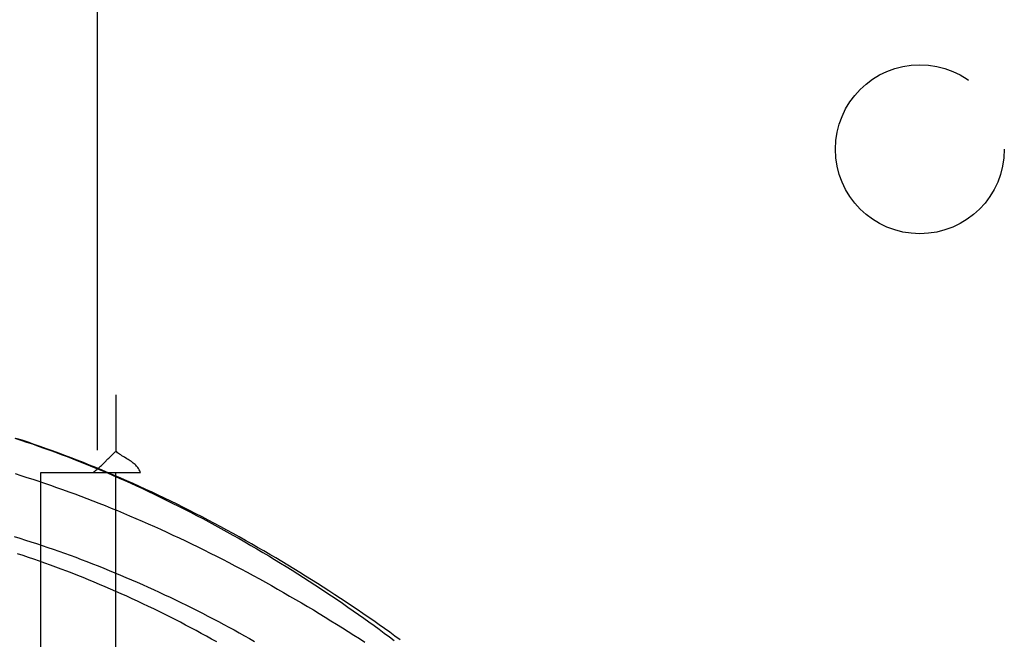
# Model space of a CAD drawing. Header units: inches. Extents: x 0 to 136, y 0 to 88.
# Tile 49 of 63: x 36.87 to 38.51, y 54.7 to 55.73. Entities that reach past the tile are written whole.
import ezdxf

# ---------------------------------------------------------------- set-up
doc = ezdxf.new("R2010")
doc.units = ezdxf.units.IN
doc.header["$LTSCALE"] = 7.48
doc.header["$MEASUREMENT"] = 0
doc.linetypes.add('HIDDEN', pattern=[0.2, 0.1, -0.1])
for name, color, linetype in [('DEFAULT_2', 8, 'HIDDEN'), ('DOOR_ASSEMBLY', 7, 'CONTINUOUS'), ('SUBPANEL', 7, 'CONTINUOUS')]:
    doc.layers.add(name, color=color, linetype=linetype)

msp = doc.modelspace()

# ---------------------------------------------------------------- linework, layer by layer
at = {"layer": 'DEFAULT_2', "color": 8, "linetype": 'HIDDEN'}
msp.add_line((37.0033, 57.2576), (37.0033, 29.7576), dxfattribs=at)
at = {"layer": 'DOOR_ASSEMBLY', "color": 8, "linetype": 'HIDDEN'}
for points in [[(36.8665, 55.0336), (36.8762, 55.0304), (36.8859, 55.0272), (36.8957, 55.0239), (36.9053, 55.0205), (36.915, 55.0171), (36.9246, 55.0136), (36.9343, 55.0101), (36.9438, 55.0065), (36.9534, 55.0029), (36.963, 54.9992), (36.9726, 54.9954), (36.9822, 54.9916), (36.9918, 54.9877), (37.0014, 54.9837), (37.011, 54.9797), (37.0206, 54.9757), (37.0303, 54.9715), (37.0399, 54.9673), (37.0496, 54.963), (37.0593, 54.9587), (37.069, 54.9542), (37.0788, 54.9497), (37.0886, 54.9451), (37.0985, 54.9404), (37.1084, 54.9357), (37.1184, 54.9308), (37.1284, 54.9258), (37.1385, 54.9208), (37.1486, 54.9157), (37.1587, 54.9105), (37.1689, 54.9052), (37.179, 54.8999), (37.1891, 54.8945), (37.1992, 54.889), (37.2093, 54.8835), (37.2194, 54.878), (37.2294, 54.8724), (37.2394, 54.8667), (37.2493, 54.861), (37.2593, 54.8553), (37.2692, 54.8495), (37.279, 54.8437), (37.2888, 54.8378), (37.2986, 54.8319), (37.3083, 54.826), (37.318, 54.82), (37.3276, 54.814), (37.3372, 54.808), (37.3467, 54.8019), (37.3562, 54.7959), (37.3655, 54.7898), (37.3749, 54.7837), (37.3841, 54.7775), (37.3933, 54.7714), (37.4025, 54.7652), (37.4115, 54.7591), (37.4205, 54.7529), (37.4294, 54.7467), (37.4382, 54.7406), (37.447, 54.7344), (37.4556, 54.7282), (37.4642, 54.7221), (37.4727, 54.7159), (37.4811, 54.7097), (37.4895, 54.7036), (37.4977, 54.6975)], [(37.5076, 54.6984), (37.4989, 54.7046), (37.4902, 54.7109), (37.4814, 54.7172), (37.4725, 54.7234), (37.4635, 54.7297), (37.4544, 54.736), (37.4453, 54.7422), (37.4361, 54.7485), (37.4268, 54.7548), (37.4175, 54.761), (37.4081, 54.7672), (37.3986, 54.7734), (37.389, 54.7797), (37.3794, 54.7858), (37.3698, 54.792), (37.3601, 54.7981), (37.3503, 54.8043), (37.3405, 54.8104), (37.3306, 54.8164), (37.3207, 54.8225), (37.3107, 54.8285), (37.3007, 54.8344), (37.2906, 54.8404), (37.2805, 54.8462), (37.2704, 54.8521), (37.2602, 54.8579), (37.25, 54.8637), (37.2398, 54.8694), (37.2295, 54.8751), (37.2193, 54.8807), (37.209, 54.8862), (37.1986, 54.8918), (37.1883, 54.8972), (37.1779, 54.9026), (37.1676, 54.908), (37.1572, 54.9133), (37.1468, 54.9185), (37.1364, 54.9237), (37.1259, 54.9288), (37.1155, 54.9338), (37.1051, 54.9388), (37.0947, 54.9437), (37.0843, 54.9485), (37.0739, 54.9533), (37.0634, 54.958), (37.053, 54.9626), (37.0426, 54.9672), (37.0323, 54.9717), (37.0219, 54.9761), (37.0115, 54.9804), (37.0012, 54.9847), (36.9909, 54.9889), (36.9805, 54.993), (36.9702, 54.997), (36.96, 55.001), (36.9497, 55.0049), (36.9395, 55.0087), (36.9292, 55.0125), (36.919, 55.0161), (36.9089, 55.0197), (36.8987, 55.0232), (36.8886, 55.0267), (36.8785, 55.03), (36.8684, 55.0333)], [(36.8669, 54.9746), (36.8767, 54.9715), (36.8865, 54.9684), (36.8964, 54.9652), (36.9062, 54.962), (36.9161, 54.9586), (36.9261, 54.9552), (36.936, 54.9518), (36.946, 54.9482), (36.9561, 54.9446), (36.9661, 54.9409), (36.9762, 54.9372), (36.9863, 54.9334), (36.9964, 54.9295), (37.0065, 54.9255), (37.0167, 54.9215), (37.0269, 54.9174), (37.0371, 54.9132), (37.0473, 54.909), (37.0575, 54.9047), (37.0678, 54.9003), (37.0781, 54.8958), (37.0883, 54.8913), (37.0986, 54.8867), (37.1089, 54.8821), (37.1192, 54.8774), (37.1295, 54.8726), (37.1399, 54.8677), (37.1502, 54.8628), (37.1605, 54.8579), (37.1708, 54.8528), (37.1811, 54.8478), (37.1914, 54.8426), (37.2017, 54.8374), (37.212, 54.8322), (37.2223, 54.8269), (37.2325, 54.8215), (37.2427, 54.8161), (37.2529, 54.8106), (37.2631, 54.8051), (37.2733, 54.7996), (37.2834, 54.794), (37.2935, 54.7884), (37.3036, 54.7827), (37.3136, 54.777), (37.3236, 54.7712), (37.3336, 54.7655), (37.3435, 54.7597), (37.3533, 54.7538), (37.3631, 54.748), (37.3729, 54.7421), (37.3826, 54.7362), (37.3922, 54.7302), (37.4018, 54.7243), (37.4114, 54.7183), (37.4208, 54.7123), (37.4302, 54.7063), (37.4396, 54.7003), (37.4488, 54.6943)], [(36.8655, 54.8701), (36.8748, 54.8672), (36.884, 54.8643), (36.8933, 54.8613), (36.9026, 54.8583), (36.9119, 54.8552), (36.9212, 54.8521), (36.9305, 54.8489), (36.9398, 54.8456), (36.9491, 54.8423), (36.9584, 54.8389), (36.9677, 54.8355), (36.9771, 54.832), (36.9864, 54.8284), (36.9957, 54.8248), (37.005, 54.8212), (37.0143, 54.8175), (37.0236, 54.8137), (37.0329, 54.8099), (37.0421, 54.806), (37.0514, 54.8021), (37.0606, 54.7981), (37.0698, 54.7941), (37.079, 54.7901), (37.0882, 54.7859), (37.0974, 54.7818), (37.1066, 54.7776), (37.1157, 54.7733), (37.1248, 54.769), (37.1338, 54.7647), (37.1429, 54.7603), (37.1519, 54.7559), (37.1608, 54.7515), (37.1698, 54.747), (37.1787, 54.7425), (37.1875, 54.7379), (37.1964, 54.7333), (37.2051, 54.7287), (37.2139, 54.724), (37.2226, 54.7194), (37.2312, 54.7147), (37.2398, 54.7099), (37.2483, 54.7052), (37.2568, 54.7004), (37.2652, 54.6956)], [(37.2024, 54.6949), (37.1939, 54.6997), (37.1853, 54.7044), (37.1767, 54.7091), (37.1681, 54.7137), (37.1594, 54.7184), (37.1506, 54.7229), (37.1419, 54.7275), (37.1331, 54.732), (37.1242, 54.7365), (37.1154, 54.7409), (37.1065, 54.7453), (37.0976, 54.7496), (37.0886, 54.7539), (37.0797, 54.7582), (37.0707, 54.7624), (37.0617, 54.7666), (37.0527, 54.7707), (37.0436, 54.7747), (37.0346, 54.7787), (37.0255, 54.7827), (37.0165, 54.7866), (37.0074, 54.7904), (36.9983, 54.7942), (36.9892, 54.798), (36.9801, 54.8017), (36.9711, 54.8053), (36.962, 54.8089), (36.9529, 54.8124), (36.9438, 54.8159), (36.9347, 54.8193), (36.9256, 54.8226), (36.9165, 54.8259), (36.9074, 54.8291), (36.8983, 54.8323), (36.8893, 54.8354), (36.8802, 54.8384), (36.8711, 54.8414)]]:
    msp.add_lwpolyline(points, dxfattribs=at)
at = {"layer": 'SUBPANEL', "color": 8, "linetype": 'HIDDEN'}
for p, q in [((37.0345, 56.6014), (37.0345, 55.0117)), ((36.9095, 32.0389), (36.9095, 54.9764)), ((36.9095, 54.9764), (36.996, 54.9764)), ((36.996, 54.9764), (37.0754, 54.9764)), ((37.0345, 32.0389), (37.0345, 54.9764))]:
    msp.add_line(p, q, dxfattribs=at)
for points in [[(37.0213, 54.999), (37.0229, 55.0006), (37.0246, 55.0022), (37.0262, 55.0038), (37.0278, 55.0053), (37.0293, 55.0068), (37.0308, 55.0082), (37.0322, 55.0095), (37.0334, 55.0107), (37.0345, 55.0117)], [(37.0528, 54.9994), (37.0487, 55.0018), (37.0467, 55.0031), (37.0446, 55.0044), (37.0426, 55.0057), (37.0407, 55.0069), (37.039, 55.0082), (37.0373, 55.0094), (37.0359, 55.0106), (37.0345, 55.0117)], [(36.996, 54.9764), (36.9977, 54.9776), (36.9995, 54.9789), (37.0012, 54.9802), (37.0028, 54.9815), (37.0045, 54.9829), (37.006, 54.9842), (37.0076, 54.9855), (37.0091, 54.9868), (37.0105, 54.9881), (37.0118, 54.9894), (37.0132, 54.9907), (37.0145, 54.9921), (37.0158, 54.9934), (37.0213, 54.999)], [(37.0754, 54.9764), (37.0748, 54.9779), (37.0742, 54.9793), (37.0736, 54.9807), (37.0728, 54.982), (37.072, 54.9834), (37.0711, 54.9846), (37.0701, 54.9859), (37.069, 54.9873), (37.0677, 54.9886), (37.0664, 54.9899), (37.065, 54.9911), (37.0635, 54.9923), (37.0619, 54.9935), (37.0603, 54.9947), (37.0585, 54.9959), (37.0567, 54.9971), (37.0548, 54.9982), (37.0528, 54.9994)]]:
    msp.add_lwpolyline(points, dxfattribs=at)
msp.add_circle((38.372, 55.5139), 0.1405, dxfattribs=at)

doc.saveas('drawing.dxf')
